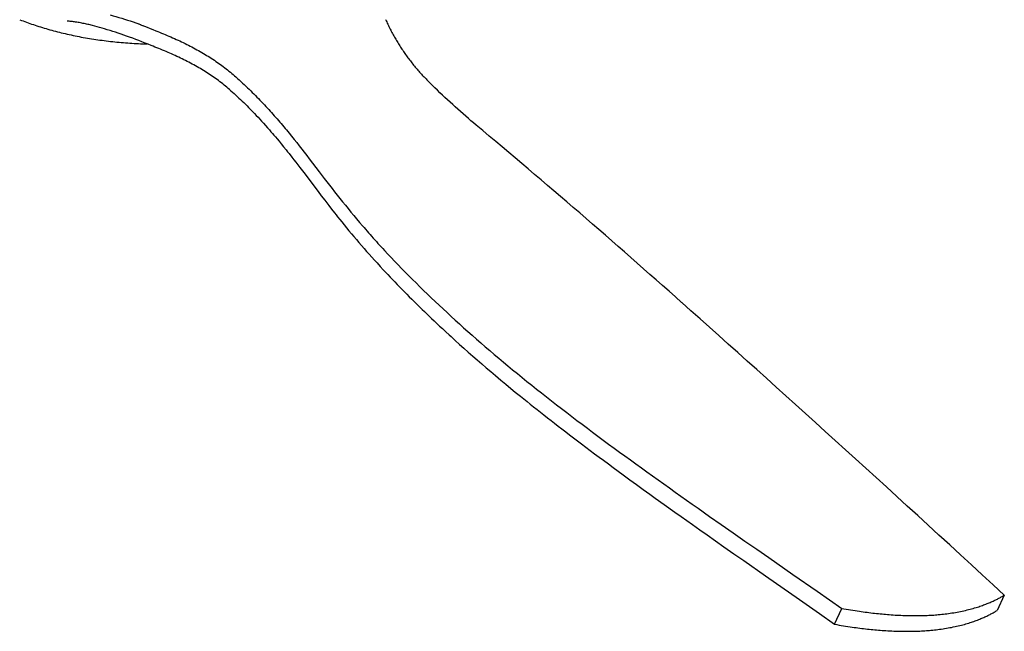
# Model space of a CAD drawing. Extents: x 4943 to 6465, y 1900 to 2987.
# Tile 16 of 25: x 6154 to 6465, y 2437 to 2631. Entities that reach past the tile are written whole.
import ezdxf

# ---------------------------------------------------------------- set-up
doc = ezdxf.new("R2010")
doc.units = 0
doc.layers.add('MAKE2D$VISIBLE$CURVAS', color=7, linetype='CONTINUOUS')

msp = doc.modelspace()

# ---------------------------------------------------------------- linework, layer by layer
at = {"layer": 'MAKE2D$VISIBLE$CURVAS', "color": 39}
for p, q in [((6192.8, 2628.86), (6192.8, 2628.86)), ((6187.65, 2625.33), (6187.65, 2625.33)), ((6221.5, 2612.87), (6221.89, 2612.53)), ((6219.95, 2608.51), (6220.34, 2608.16)), ((6464.94, 2448.58), (6462.64, 2443.73)), ((6411.26, 2439.4), (6413.53, 2444.4))]:
    msp.add_line(p, q, dxfattribs=at)
for points in [[(6153.56, 2630.62), (6154.09, 2630.41), (6154.62, 2630.21), (6155.16, 2630.01), (6155.7, 2629.82), (6156.24, 2629.62), (6156.79, 2629.43), (6157.34, 2629.24), (6157.9, 2629.05), (6158.46, 2628.86), (6159.02, 2628.68), (6159.59, 2628.5), (6160.17, 2628.32), (6160.74, 2628.14), (6161.33, 2627.97), (6161.91, 2627.79), (6162.5, 2627.62), (6163.09, 2627.46), (6163.69, 2627.29), (6164.29, 2627.13), (6164.89, 2626.97), (6165.5, 2626.81), (6166.11, 2626.66), (6166.73, 2626.51), (6167.34, 2626.36), (6167.96, 2626.21), (6168.59, 2626.07), (6169.21, 2625.93), (6169.84, 2625.79), (6170.48, 2625.65), (6171.11, 2625.52), (6171.75, 2625.39), (6172.39, 2625.27), (6173.04, 2625.14), (6173.69, 2625.02), (6174.34, 2624.91), (6174.99, 2624.79), (6175.64, 2624.68), (6176.3, 2624.58), (6176.96, 2624.47), (6177.62, 2624.37), (6178.28, 2624.27), (6178.94, 2624.18), (6179.61, 2624.09), (6180.28, 2624), (6180.95, 2623.91), (6181.62, 2623.83), (6182.29, 2623.75), (6182.97, 2623.68), (6183.64, 2623.61), (6184.32, 2623.54), (6185, 2623.48), (6185.68, 2623.41), (6186.35, 2623.36), (6187.04, 2623.3), (6187.72, 2623.25), (6188.4, 2623.2), (6189.08, 2623.16), (6189.76, 2623.12), (6190.45, 2623.08), (6191.13, 2623.05), (6191.81, 2623.02), (6192.5, 2622.99), (6193.18, 2622.97), (6193.86, 2622.95)], [(6180.39, 2627.7), (6179.62, 2627.93), (6178.85, 2628.15), (6178.08, 2628.37), (6177.32, 2628.57), (6176.56, 2628.77), (6176.19, 2628.86), (6175.81, 2628.96), (6175.44, 2629.05), (6175.07, 2629.13), (6174.7, 2629.22), (6174.33, 2629.3), (6173.94, 2629.38), (6173.55, 2629.46), (6173.17, 2629.54), (6172.78, 2629.61), (6172.39, 2629.68), (6172.01, 2629.75), (6171.62, 2629.81), (6171.24, 2629.87), (6170.9, 2629.91), (6170.57, 2629.96), (6170.23, 2630), (6169.9, 2630.04), (6169.56, 2630.07), (6169.23, 2630.1), (6168.9, 2630.13), (6168.57, 2630.15)], [(6269.28, 2630.65), (6269.45, 2630.27), (6269.62, 2629.9), (6269.8, 2629.52), (6269.97, 2629.15), (6270.15, 2628.78), (6270.33, 2628.41), (6270.52, 2628.04), (6270.7, 2627.67), (6270.89, 2627.31), (6271.08, 2626.94), (6271.28, 2626.58), (6271.47, 2626.21), (6271.67, 2625.85), (6271.87, 2625.49), (6272.07, 2625.13), (6272.28, 2624.78), (6272.48, 2624.42), (6272.69, 2624.06), (6272.9, 2623.71), (6273.12, 2623.36), (6273.33, 2623.01), (6273.55, 2622.66), (6273.77, 2622.31), (6274, 2621.96), (6274.22, 2621.62), (6274.45, 2621.27), (6274.68, 2620.93), (6274.91, 2620.59), (6275.15, 2620.25), (6275.39, 2619.91), (6275.62, 2619.57), (6275.87, 2619.23), (6276.11, 2618.9), (6276.36, 2618.57), (6276.61, 2618.23), (6276.86, 2617.9), (6277.11, 2617.57), (6277.37, 2617.25), (6277.62, 2616.92), (6277.88, 2616.59), (6278.15, 2616.27), (6278.41, 2615.95), (6278.68, 2615.63), (6278.95, 2615.31), (6279.22, 2614.99), (6279.49, 2614.67), (6279.77, 2614.36), (6280.05, 2614.04), (6280.33, 2613.73), (6280.61, 2613.42), (6280.89, 2613.11), (6281.18, 2612.8), (6281.47, 2612.49), (6281.76, 2612.19), (6282.06, 2611.88), (6282.35, 2611.58)], [(6196.59, 2627.11), (6197.2, 2626.87), (6197.8, 2626.64), (6198.4, 2626.4), (6199, 2626.15), (6199.59, 2625.91), (6200.18, 2625.66), (6200.77, 2625.42), (6201.35, 2625.17), (6201.92, 2624.91), (6202.5, 2624.66), (6203.07, 2624.4), (6203.63, 2624.15), (6204.2, 2623.88), (6204.75, 2623.62), (6205.31, 2623.35), (6205.86, 2623.09), (6206.4, 2622.81), (6206.95, 2622.54), (6207.49, 2622.26), (6208.02, 2621.99), (6208.55, 2621.7), (6209.08, 2621.42), (6209.61, 2621.13), (6210.13, 2620.84), (6210.64, 2620.55), (6211.15, 2620.25), (6211.66, 2619.95), (6212.17, 2619.65), (6212.67, 2619.34), (6213.17, 2619.04), (6213.66, 2618.72), (6214.15, 2618.41), (6214.64, 2618.09), (6215.12, 2617.77), (6215.6, 2617.44), (6216.08, 2617.11), (6216.55, 2616.78), (6217.02, 2616.44), (6217.48, 2616.1), (6217.95, 2615.76), (6218.4, 2615.41), (6218.86, 2615.06), (6219.31, 2614.71), (6219.75, 2614.35), (6220.2, 2613.98), (6220.63, 2613.62), (6221.07, 2613.25), (6221.5, 2612.87)], [(6219.95, 2608.51), (6219.53, 2608.88), (6219.1, 2609.24), (6218.66, 2609.6), (6218.22, 2609.95), (6217.78, 2610.31), (6217.34, 2610.65), (6216.89, 2611), (6216.43, 2611.34), (6215.98, 2611.67), (6215.51, 2612), (6215.05, 2612.33), (6214.58, 2612.66), (6214.11, 2612.98), (6213.63, 2613.3), (6213.15, 2613.61), (6212.67, 2613.92), (6212.18, 2614.23), (6211.69, 2614.53), (6211.19, 2614.84), (6210.7, 2615.13), (6210.19, 2615.43), (6209.69, 2615.72), (6209.17, 2616.01), (6208.66, 2616.3), (6208.14, 2616.58), (6207.62, 2616.86), (6207.09, 2617.14), (6206.56, 2617.41), (6206.03, 2617.68), (6205.49, 2617.95), (6204.95, 2618.22), (6204.4, 2618.48), (6203.85, 2618.75), (6203.3, 2619.01), (6202.74, 2619.26), (6202.18, 2619.52), (6201.61, 2619.77), (6201.04, 2620.02), (6200.47, 2620.27), (6199.89, 2620.52), (6199.31, 2620.76), (6198.72, 2621), (6198.13, 2621.25), (6197.54, 2621.48), (6196.94, 2621.72), (6196.34, 2621.96), (6195.73, 2622.19), (6195.12, 2622.42)], [(6221.89, 2612.53), (6222.44, 2612.04), (6222.98, 2611.55), (6223.52, 2611.06), (6224.05, 2610.57), (6224.57, 2610.08), (6225.09, 2609.59), (6225.61, 2609.1), (6226.11, 2608.61), (6226.62, 2608.12), (6227.12, 2607.63), (6227.61, 2607.14), (6228.1, 2606.65), (6228.59, 2606.16), (6229.07, 2605.66), (6229.54, 2605.17), (6230.01, 2604.68), (6230.48, 2604.19), (6230.95, 2603.69), (6231.41, 2603.2), (6231.86, 2602.71), (6232.31, 2602.21), (6232.76, 2601.72), (6233.21, 2601.22), (6233.65, 2600.73), (6234.09, 2600.23), (6234.52, 2599.73), (6234.96, 2599.24), (6235.39, 2598.74), (6235.81, 2598.24), (6236.24, 2597.74), (6236.66, 2597.24), (6237.08, 2596.74), (6237.49, 2596.24), (6237.91, 2595.74), (6238.73, 2594.74), (6239.55, 2593.73), (6240.36, 2592.73), (6241.16, 2591.72), (6241.96, 2590.7), (6242.75, 2589.69), (6243.54, 2588.67), (6244.33, 2587.65), (6245.12, 2586.62), (6248.28, 2582.5), (6249.88, 2580.41), (6250.69, 2579.36), (6251.5, 2578.31), (6252.33, 2577.26), (6253.15, 2576.2), (6253.99, 2575.14), (6254.84, 2574.08), (6255.69, 2573.01), (6256.55, 2571.94), (6257.43, 2570.86), (6258.31, 2569.78), (6259.21, 2568.69), (6260.12, 2567.61), (6261.04, 2566.51), (6261.98, 2565.42), (6262.45, 2564.87), (6262.92, 2564.32), (6263.4, 2563.76), (6263.89, 2563.21), (6264.37, 2562.66), (6264.87, 2562.1), (6265.36, 2561.55), (6265.86, 2560.99), (6266.36, 2560.43), (6266.87, 2559.87), (6267.38, 2559.31), (6267.89, 2558.75), (6268.41, 2558.19), (6268.93, 2557.62), (6269.98, 2556.49), (6271.05, 2555.36), (6272.13, 2554.22), (6273.22, 2553.08), (6274.33, 2551.94), (6275.45, 2550.79), (6276.59, 2549.64), (6277.74, 2548.48), (6278.91, 2547.33), (6280.09, 2546.16), (6281.28, 2545), (6282.49, 2543.83), (6283.7, 2542.66), (6284.94, 2541.49), (6286.18, 2540.31), (6287.44, 2539.13), (6288.72, 2537.95), (6290, 2536.76), (6291.3, 2535.57), (6292.62, 2534.38), (6293.95, 2533.19), (6295.29, 2531.99), (6296.64, 2530.79), (6298.01, 2529.59), (6299.4, 2528.38), (6300.79, 2527.18), (6302.2, 2525.97), (6303.63, 2524.76), (6305.07, 2523.55), (6306.52, 2522.33), (6307.98, 2521.11), (6309.46, 2519.89), (6310.95, 2518.67), (6312.46, 2517.45), (6313.97, 2516.22), (6315.5, 2515), (6317.04, 2513.77), (6318.6, 2512.54), (6320.16, 2511.3), (6321.74, 2510.07), (6323.33, 2508.83), (6324.93, 2507.6), (6326.54, 2506.36), (6328.17, 2505.12), (6329.8, 2503.87), (6331.44, 2502.63), (6333.1, 2501.38), (6334.76, 2500.14), (6336.44, 2498.89), (6338.12, 2497.64), (6339.82, 2496.38), (6341.52, 2495.13), (6343.24, 2493.87), (6344.96, 2492.62), (6346.69, 2491.36), (6348.43, 2490.1), (6350.18, 2488.83), (6351.94, 2487.57), (6353.7, 2486.3), (6355.47, 2485.03), (6357.25, 2483.76), (6359.04, 2482.49), (6360.83, 2481.21), (6362.64, 2479.93), (6364.44, 2478.65), (6366.26, 2477.37), (6368.08, 2476.09), (6371.75, 2473.51), (6375.44, 2470.93), (6379.15, 2468.33), (6382.89, 2465.72), (6386.65, 2463.1), (6390.44, 2460.47), (6398.06, 2455.17), (6405.77, 2449.82), (6409.64, 2447.12), (6413.53, 2444.4)], [(6220.34, 2608.16), (6220.86, 2607.7), (6221.37, 2607.23), (6221.88, 2606.76), (6222.38, 2606.3), (6222.89, 2605.82), (6223.4, 2605.33), (6223.91, 2604.85), (6224.41, 2604.37), (6224.93, 2603.85), (6225.45, 2603.34), (6225.97, 2602.82), (6226.48, 2602.3), (6227.16, 2601.6), (6227.84, 2600.9), (6228.39, 2600.32), (6228.94, 2599.74), (6229.48, 2599.16), (6230.02, 2598.57), (6230.66, 2597.86), (6231.3, 2597.15), (6231.93, 2596.44), (6232.56, 2595.73), (6233.03, 2595.19), (6233.49, 2594.65), (6233.95, 2594.11), (6234.41, 2593.57), (6234.96, 2592.91), (6235.6, 2592.15), (6236.22, 2591.39), (6237.03, 2590.4), (6237.83, 2589.41), (6238.28, 2588.84), (6238.74, 2588.27), (6239.64, 2587.13), (6240.28, 2586.31), (6240.91, 2585.5), (6241.54, 2584.69), (6242.16, 2583.87), (6242.99, 2582.79), (6243.81, 2581.72), (6244.64, 2580.62), (6247.93, 2576.26), (6248.93, 2574.95), (6250.03, 2573.5), (6250.68, 2572.66), (6251.34, 2571.8), (6252.22, 2570.66), (6253.13, 2569.5), (6253.61, 2568.89), (6254.09, 2568.29), (6254.8, 2567.4), (6255.4, 2566.65), (6256.16, 2565.72), (6256.92, 2564.79), (6257.69, 2563.85), (6258.47, 2562.92), (6259.25, 2561.99), (6260.04, 2561.06), (6260.84, 2560.12), (6261.65, 2559.18), (6262.45, 2558.26), (6263.26, 2557.34), (6264.09, 2556.41), (6264.92, 2555.48), (6265.74, 2554.57), (6266.57, 2553.66), (6267.55, 2552.59), (6268.54, 2551.51), (6269.25, 2550.75), (6269.97, 2549.99), (6270.7, 2549.22), (6271.43, 2548.45), (6272.17, 2547.68), (6272.92, 2546.9), (6273.68, 2546.12), (6274.44, 2545.34), (6275.22, 2544.56), (6276, 2543.77), (6276.78, 2542.98), (6277.57, 2542.19), (6278.38, 2541.39), (6279.19, 2540.59), (6280, 2539.79), (6280.83, 2538.99), (6281.57, 2538.27), (6282.32, 2537.55), (6283.07, 2536.83), (6283.83, 2536.11), (6284.67, 2535.31), (6285.51, 2534.51), (6286.37, 2533.71), (6287.22, 2532.91), (6288.31, 2531.91), (6289.4, 2530.9), (6289.99, 2530.37), (6291.33, 2529.14), (6292.69, 2527.91), (6294.06, 2526.69), (6295.44, 2525.46), (6296.83, 2524.23), (6298.24, 2523), (6299.66, 2521.78), (6301.09, 2520.54), (6302.53, 2519.31), (6303.99, 2518.08), (6304.87, 2517.34), (6305.76, 2516.6), (6307.32, 2515.3), (6308.9, 2513.99), (6310.3, 2512.84), (6311.95, 2511.49), (6312.98, 2510.67), (6314.01, 2509.84), (6315.04, 2509.01), (6316.08, 2508.18), (6317.16, 2507.32), (6318.26, 2506.45), (6319.35, 2505.59), (6320.46, 2504.72), (6321.59, 2503.83), (6322.74, 2502.94), (6323.89, 2502.05), (6325.04, 2501.16), (6326.26, 2500.23), (6327.48, 2499.29), (6328.71, 2498.35), (6329.94, 2497.42), (6331.27, 2496.41), (6332.6, 2495.41), (6333.98, 2494.37), (6335.37, 2493.33), (6336.77, 2492.29), (6338.17, 2491.25), (6339.72, 2490.1), (6341.28, 2488.95), (6342.85, 2487.79), (6344.43, 2486.64), (6346.52, 2485.11), (6348.63, 2483.58), (6350.75, 2482.04), (6352.89, 2480.5), (6354.53, 2479.32), (6357.42, 2477.25), (6360.74, 2474.88), (6362.74, 2473.46), (6366.3, 2470.93), (6368.6, 2469.3), (6370.92, 2467.67), (6373.58, 2465.79), (6376.26, 2463.91), (6379.38, 2461.71), (6382.52, 2459.51), (6389.46, 2454.65), (6400.14, 2447.19), (6406.48, 2442.75), (6411.26, 2439.4)], [(6464.94, 2448.58), (6461.44, 2451.81), (6457.96, 2455.01), (6454.51, 2458.19), (6451.07, 2461.35), (6447.66, 2464.48), (6444.27, 2467.59), (6440.9, 2470.68), (6437.56, 2473.75), (6434.23, 2476.79), (6430.92, 2479.81), (6427.64, 2482.81), (6424.37, 2485.78), (6421.12, 2488.74), (6417.9, 2491.68), (6414.69, 2494.59), (6411.5, 2497.48), (6408.33, 2500.36), (6405.18, 2503.21), (6402.05, 2506.04), (6398.93, 2508.86), (6395.84, 2511.65), (6392.76, 2514.43), (6389.7, 2517.18), (6386.65, 2519.92), (6383.63, 2522.64), (6380.62, 2525.34), (6377.63, 2528.02), (6374.65, 2530.68), (6371.69, 2533.33), (6368.75, 2535.96), (6365.82, 2538.57), (6362.91, 2541.16)], [(6413.53, 2444.4), (6414.24, 2444.28), (6414.94, 2444.16), (6415.64, 2444.04), (6416.34, 2443.92), (6417.04, 2443.81), (6417.73, 2443.7), (6418.42, 2443.59), (6419.11, 2443.49), (6419.72, 2443.4), (6420.33, 2443.32), (6420.94, 2443.24), (6421.54, 2443.16), (6422.14, 2443.08), (6422.74, 2443.01), (6423.34, 2442.94), (6423.93, 2442.87), (6424.52, 2442.8), (6425.1, 2442.74), (6425.68, 2442.68), (6426.26, 2442.63), (6426.84, 2442.58), (6427.41, 2442.53), (6427.98, 2442.48), (6428.55, 2442.43), (6429.17, 2442.39), (6429.79, 2442.35), (6430.41, 2442.31), (6431.03, 2442.27), (6431.64, 2442.24), (6432.25, 2442.21), (6432.86, 2442.19), (6433.46, 2442.17), (6434.12, 2442.15), (6434.77, 2442.14), (6435.41, 2442.13), (6436.06, 2442.12), (6436.7, 2442.12), (6437.33, 2442.12), (6437.96, 2442.13), (6438.59, 2442.14), (6439.05, 2442.15), (6439.51, 2442.16), (6440.04, 2442.18), (6440.56, 2442.2), (6441.08, 2442.22), (6441.6, 2442.25), (6442.11, 2442.28), (6442.62, 2442.31), (6443.13, 2442.35), (6443.63, 2442.39), (6444.05, 2442.43), (6444.61, 2442.48), (6445.16, 2442.54), (6445.71, 2442.6), (6446.25, 2442.66), (6446.79, 2442.73), (6447.33, 2442.8), (6447.85, 2442.87), (6448.38, 2442.95), (6448.94, 2443.04), (6449.49, 2443.13), (6450.04, 2443.23), (6450.58, 2443.33), (6451.12, 2443.44), (6451.65, 2443.55), (6452.18, 2443.66), (6452.7, 2443.78), (6453.18, 2443.9), (6453.66, 2444.02), (6454.14, 2444.14), (6454.61, 2444.27), (6455.07, 2444.4), (6455.53, 2444.53), (6455.99, 2444.67), (6456.44, 2444.81), (6456.84, 2444.94), (6457.23, 2445.07), (6457.62, 2445.2), (6458.01, 2445.34), (6458.39, 2445.48), (6458.77, 2445.62), (6459.14, 2445.76), (6459.51, 2445.91), (6459.83, 2446.04), (6460.15, 2446.17), (6460.46, 2446.3), (6460.77, 2446.43), (6461.08, 2446.57), (6461.38, 2446.71), (6461.68, 2446.85), (6461.98, 2446.99), (6462.24, 2447.11), (6462.49, 2447.24), (6462.74, 2447.37), (6462.99, 2447.5), (6463.24, 2447.63), (6463.49, 2447.76), (6463.73, 2447.89), (6463.97, 2448.02), (6464.22, 2448.16), (6464.46, 2448.3), (6464.7, 2448.44), (6464.94, 2448.58)], [(6411.26, 2439.4), (6411.97, 2439.27), (6412.67, 2439.15), (6413.37, 2439.03), (6414.07, 2438.92), (6414.76, 2438.8), (6415.45, 2438.7), (6416.14, 2438.59), (6416.83, 2438.49), (6417.44, 2438.4), (6418.05, 2438.32), (6418.65, 2438.24), (6419.26, 2438.16), (6419.86, 2438.08), (6420.46, 2438.01), (6421.05, 2437.94), (6421.65, 2437.88), (6422.23, 2437.81), (6422.81, 2437.75), (6423.39, 2437.7), (6423.97, 2437.64), (6424.55, 2437.59), (6425.12, 2437.54), (6425.69, 2437.49), (6426.26, 2437.45), (6426.88, 2437.41), (6427.5, 2437.37), (6428.12, 2437.33), (6428.73, 2437.3), (6429.35, 2437.27), (6429.96, 2437.24), (6430.56, 2437.22), (6431.17, 2437.2), (6431.82, 2437.18), (6432.47, 2437.17), (6433.12, 2437.16), (6433.76, 2437.15), (6434.4, 2437.15), (6435.03, 2437.16), (6435.66, 2437.17), (6436.29, 2437.18), (6436.75, 2437.19), (6437.21, 2437.2), (6437.74, 2437.22), (6438.26, 2437.25), (6438.78, 2437.27), (6439.3, 2437.3), (6439.81, 2437.33), (6440.32, 2437.37), (6440.82, 2437.41), (6441.33, 2437.45), (6441.75, 2437.49), (6442.3, 2437.54), (6442.86, 2437.6), (6443.41, 2437.66), (6443.95, 2437.72), (6444.49, 2437.79), (6445.02, 2437.87), (6445.55, 2437.94), (6446.07, 2438.02), (6446.63, 2438.11), (6447.19, 2438.21), (6447.74, 2438.31), (6448.28, 2438.41), (6448.81, 2438.52), (6449.35, 2438.63), (6449.87, 2438.75), (6450.39, 2438.87), (6450.88, 2438.99), (6451.36, 2439.11), (6451.83, 2439.24), (6452.3, 2439.36), (6452.77, 2439.5), (6453.23, 2439.63), (6453.69, 2439.77), (6454.14, 2439.91), (6454.54, 2440.04), (6454.93, 2440.18), (6455.32, 2440.31), (6455.71, 2440.45), (6456.09, 2440.59), (6456.47, 2440.73), (6456.84, 2440.88), (6457.21, 2441.03), (6457.53, 2441.16), (6457.85, 2441.29), (6458.16, 2441.42), (6458.47, 2441.56), (6458.78, 2441.7), (6459.08, 2441.84), (6459.38, 2441.98), (6459.68, 2442.12), (6459.94, 2442.25), (6460.19, 2442.38), (6460.45, 2442.5), (6460.7, 2442.63), (6460.95, 2442.77), (6461.19, 2442.9), (6461.44, 2443.03), (6461.68, 2443.17), (6461.92, 2443.31), (6462.16, 2443.44), (6462.4, 2443.59), (6462.64, 2443.73)]]:
    msp.add_lwpolyline(points, dxfattribs=at)
at = {"layer": 'MAKE2D$VISIBLE$CURVAS', "color": 39, "extrusion": (0, 0, -1)}
for centre, radius, start, end in [((-6153.15, 2524.69), 111.29, 105.1186, 109.0187), ((-6158.93, 2636.5), 7.99, 288.1429, 288.1879), ((-6190.6, 2716.75), 94.25, 291.2493, 291.2517), ((-6157.83, 2538.18), 97.01, 109.0034, 113.5497), ((-6197.77, 2763.72), 134.61, 272.7268, 272.7273), ((-6408.1, 2734.35), 175.74, 314.5235, 315.6874), ((-6436.28, 2763.69), 216.41, 309.7252, 314.3953)]:
    msp.add_arc(centre, radius, start, end, dxfattribs=at)
at = {"layer": 'MAKE2D$VISIBLE$CURVAS', "color": 39}
for centre, radius, start, end in [((6207.88, 2683.34), 56.54, 250.9423, 253.4548), ((6138.98, 2488.44), 145.29, 70.5546, 73.443), ((6216.98, 2710.33), 89.91, 250.7614, 250.7643), ((6142.81, 2499.24), 133.83, 66.9928, 70.5585), ((4630.96, 600.98), 2600.76, 48.24566, 50.13601)]:
    msp.add_arc(centre, radius, start, end, dxfattribs=at)

doc.saveas('drawing.dxf')
